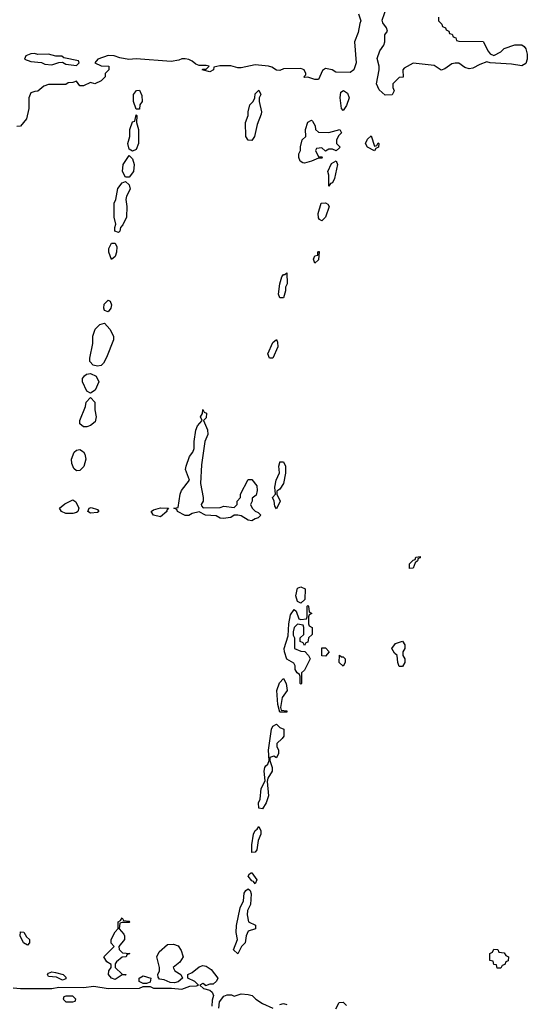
# Model space of a CAD drawing. Header units: inches. Extents: x 2701622 to 2964296, y 496201 to 720542.
# Tile 70 of 256: x 2742486 to 2745381, y 703620 to 709236. Entities that reach past the tile are written whole.
import ezdxf

# ---------------------------------------------------------------- set-up
doc = ezdxf.new("R2010")
doc.units = ezdxf.units.IN
doc.header["$MEASUREMENT"] = 0
doc.layers.add('C7740', color=7, linetype='Continuous')

msp = doc.modelspace()

# ---------------------------------------------------------------- linework, layer by layer
at = {"layer": 'C7740', "color": 4, "elevation": 12}
for points in [[(2744874, 709250), (2744874, 709230), (2744894, 709210), (2744898, 709198), (2744914, 709190), (2744918, 709178), (2744934, 709170), (2744938, 709158), (2744952.7, 709152.7), (2744958, 709138), (2744972.7, 709132.7), (2744978, 709118), (2744990, 709114), (2745130, 709112), (2745156.9, 709056.9), (2745170, 709042), (2745190, 709032), (2745230, 709052), (2745250, 709071.3), (2745310, 709092), (2745350, 709092), (2745363.6, 709083.6), (2745372, 709070), (2745379.8, 709039.8), (2745381, 709010), (2745373.4, 708986.6), (2745350, 708973.2), (2745290, 708982.7), (2745169.3, 708989.3), (2745150, 708995.3), (2745110, 708981.2), (2745070, 708959), (2745050, 708955.3), (2745024, 708964), (2744990, 708988.7), (2744970, 708988.7), (2744950, 708984), (2744910, 708955.3), (2744890, 708948), (2744850, 708974), (2744730, 708988.7), (2744679.6, 708960.4), (2744672, 708950), (2744672.7, 708907.3), (2744650, 708906), (2744614, 708870), (2744614, 708850), (2744622, 708830), (2744610, 708808), (2744570, 708806), (2744536.4, 708836.4), (2744521.2, 708870), (2744536, 708950), (2744536, 708970), (2744525.6, 709014.4), (2744540.9, 709059.1), (2744562, 709090), (2744568, 709110), (2744568, 709150), (2744584, 709170), (2744579, 709190), (2744557.2, 709217.2), (2744553.6, 709233.6), (2744579.3, 709310)], [(2744418, 709270), (2744432, 709230), (2744425.4, 709214.6), (2744416.9, 709163.1), (2744396, 709110), (2744406, 708990), (2744391.3, 708950), (2744370, 708935.3), (2744290, 708937.2), (2744268, 708950), (2744230, 708958), (2744213.4, 708946.6), (2744190, 708895.3), (2744170, 708894), (2744130, 708908), (2744110, 708906), (2744106, 708910), (2744118, 708922), (2744118, 708930), (2744108, 708950), (2744090, 708957.2), (2743990, 708955.3), (2743970, 708946), (2743950, 708948), (2743924.7, 708964.7), (2743906, 708970), (2743830, 708979.3), (2743750, 708962), (2743730, 708962), (2743690, 708972.3), (2743627.7, 708972.3), (2743594, 708966), (2743592, 708950), (2743570, 708938), (2743526, 708950), (2743530, 708954), (2743550, 708954), (2743566, 708970), (2743550, 708975.3), (2743510, 708975.3), (2743490, 708982), (2743470, 708999), (2743450, 709008.7), (2743430, 709013.2), (2743410, 709013.2), (2743394.4, 709005.6), (2743350, 708997.2), (2743150, 709012.3), (2743109.5, 709009.5), (2743058, 709018), (2743026, 709030), (2742990, 709032), (2742932, 709010), (2742914, 708990), (2742950, 708972), (2742994, 708970), (2742994, 708950), (2742974, 708930), (2742974, 708910), (2742950, 708888), (2742914, 708870), (2742890, 708878), (2742850, 708858), (2742830, 708858), (2742810, 708886), (2742790, 708878), (2742763.6, 708876.4), (2742750, 708866), (2742650, 708866), (2742623.6, 708856.4), (2742590, 708828), (2742572.7, 708827.3), (2742550, 708818), (2742538, 708790), (2742538, 708730), (2742526, 708670), (2742490, 708628), (2742470, 708626)], [(2742450, 703714.8), (2742490, 703711), (2742668.9, 703711.1), (2742710, 703718), (2742850, 703716), (2742910, 703722.8), (2742990, 703711), (2743170, 703711.3), (2743190, 703722), (2743230, 703722), (2743250, 703712), (2743351.3, 703711.3), (2743410, 703706), (2743456.4, 703723.6), (2743495.3, 703724.7), (2743506, 703730), (2743486, 703750), (2743446, 703770), (2743446, 703790), (2743470, 703802), (2743510, 703834), (2743530, 703842), (2743550, 703838), (2743578, 703818), (2743615.5, 703770), (2743607.9, 703752.1), (2743590, 703734), (2743570, 703735.3), (2743546, 703726), (2743546, 703730), (2743530, 703738), (2743514, 703730), (2743534, 703710), (2743570, 703701), (2743584.7, 703690), (2743590.7, 703670), (2743583.6, 703643.6), (2743582, 703610)], [(2743622, 703598), (2743625.4, 703634.6), (2743650, 703666), (2743670, 703674.9), (2743694.6, 703674.6), (2743710, 703666.8), (2743750, 703678.8), (2743790, 703676), (2743812, 703670), (2743832, 703650), (2743870, 703624.7), (2743930, 703598)], [(2744290, 703594), (2744308.9, 703631.1), (2744330, 703632), (2744350, 703614)], [(2743970, 703618), (2743990, 703624.7), (2744010, 703618)]]:
    msp.add_lwpolyline(points, dxfattribs=at)
for points in [[(2742570, 709044), (2742550, 709042), (2742522, 709030), (2742514, 709010), (2742550, 708998), (2742611.1, 708991.1), (2742630, 708982), (2742670, 708978), (2742710, 708992), (2742730, 708994), (2742750, 708982), (2742810, 708974), (2742826, 708990), (2742822, 709002), (2742738, 709018), (2742727.3, 709027.3), (2742691.6, 709028.4), (2742650, 709039.3), (2742590, 709037.2)], [(2743150, 708726), (2743135.3, 708770), (2743135.3, 708810), (2743152.7, 708832.7), (2743170, 708834), (2743183.6, 708803.6), (2743184.7, 708770), (2743172, 708750), (2743170, 708726)], [(2743810, 708546), (2743790, 708548), (2743775.3, 708570), (2743774, 708650), (2743789, 708690), (2743789.1, 708710.9), (2743799, 708750), (2743818, 708770), (2743828, 708790), (2743830, 708814), (2743850, 708834), (2743862, 708810), (2743851.3, 708790), (2743851.3, 708770), (2743864.7, 708710), (2743863.6, 708696.4), (2743841.4, 708638.6), (2743824.7, 708570)], [(2744330, 708718), (2744322, 708730), (2744314, 708790), (2744318, 708822), (2744332, 708832), (2744356, 708816), (2744364.7, 708790), (2744350, 708746)], [(2743130, 708486), (2743110, 708498), (2743102.7, 708530), (2743114, 708570), (2743115.3, 708610), (2743130, 708654), (2743142, 708658), (2743150, 708694), (2743154, 708690), (2743152, 708650), (2743164.7, 708610), (2743164, 708530), (2743150, 708495.3)], [(2744250, 708592), (2744312, 708610), (2744322, 708590), (2744305.4, 708574.6), (2744292, 708550), (2744292, 708530), (2744311.3, 708510), (2744310, 708506), (2744291.6, 708488.4), (2744270, 708498), (2744250, 708498), (2744230, 708486), (2744210, 708506), (2744178, 708502), (2744174, 708490), (2744190, 708454), (2744210, 708454), (2744214, 708450), (2744210, 708446), (2744190, 708446), (2744150, 708428.7), (2744110, 708418), (2744100.4, 708420.4), (2744086, 708430), (2744078, 708450), (2744078, 708470), (2744088, 708490), (2744088, 708510), (2744098, 708550), (2744118, 708570), (2744115.3, 708610), (2744130, 708652), (2744150, 708662), (2744156.9, 708656.9), (2744172, 708630), (2744174, 708610), (2744190, 708594)], [(2744510, 708514), (2744522, 708518), (2744530, 708534), (2744534, 708530), (2744531.6, 708508.4), (2744518, 708502), (2744510, 708488.7), (2744470, 708508.7), (2744458, 708530), (2744470, 708554), (2744490, 708574)], [(2743090, 708338), (2743073.2, 708370), (2743077.2, 708410), (2743110, 708462), (2743130, 708442), (2743138.8, 708410), (2743134.8, 708370), (2743110, 708338)], [(2744250, 708286), (2744248.7, 708350), (2744244, 708370), (2744264.7, 708415.3), (2744291.6, 708431.6), (2744298, 708410), (2744282, 708330), (2744270, 708306), (2744258, 708302)], [(2743050, 708022), (2743029, 708030), (2743029, 708050), (2743035.3, 708070), (2743025.2, 708110), (2743025.2, 708190), (2743034, 708210), (2743046.8, 708273.2), (2743070, 708304.7), (2743090, 708314), (2743110, 708294), (2743116, 708270), (2743096, 708230), (2743091, 708210), (2743097.3, 708170), (2743094.8, 708110), (2743074.4, 708065.6), (2743062, 708050), (2743058, 708030)], [(2744210, 708088.7), (2744196.4, 708096.4), (2744190, 708106), (2744188, 708130), (2744206, 708190), (2744230, 708192), (2744243.6, 708183.6), (2744251, 708170), (2744231, 708110)], [(2743010, 707868), (2742994, 707910), (2742994, 707930), (2743010, 707961), (2743030, 707962), (2743039.8, 707939.8), (2743038, 707910), (2743030, 707886)], [(2744170, 707848), (2744162, 707870), (2744168.7, 707890), (2744187.3, 707892.7), (2744187.3, 707907.3), (2744190, 707914), (2744194, 707914), (2744190, 707866)], [(2743990, 707648.7), (2743969.2, 707649.2), (2743962, 707670), (2743969, 707730), (2743982, 707770), (2743990, 707782), (2743998, 707782), (2744010, 707792), (2744011, 707730), (2744002, 707710), (2744002, 707690)], [(2742990, 707569), (2742970, 707578), (2742965.2, 707590), (2742967.2, 707612.8), (2742990, 707636), (2743002, 707630), (2743010.8, 707610), (2743006, 707590)], [(2742930, 707259), (2742906, 707266), (2742886.6, 707286.6), (2742885.6, 707305.6), (2742902.7, 707390), (2742902.7, 707430), (2742917.2, 707470), (2742943.2, 707496.8), (2742970, 707504.7), (2743001, 707470), (2743021, 707430), (2743021, 707410), (2742981, 707310), (2742963.5, 707276.5), (2742950, 707264)], [(2743910, 707306), (2743902, 707330), (2743930, 707394), (2743950, 707412), (2743956.9, 707396.9), (2743958, 707370), (2743930, 707306)], [(2742890, 707106), (2742870, 707118), (2742845.2, 707170), (2742845.2, 707190), (2742855.1, 707204.9), (2742866.6, 707213.4), (2742890, 707218.8), (2742922.5, 707202.5), (2742937.3, 707170), (2742916.8, 707123.2)], [(2742850, 706914), (2742829.2, 706930), (2742829.2, 706950), (2742861.2, 707030), (2742866.3, 707053.7), (2742890, 707082), (2742914, 707054), (2742914, 707010), (2742922.8, 706970), (2742916.8, 706943.2), (2742890, 706921.2), (2742870, 706914)], [(2743532.7, 706452.7), (2743630, 706454), (2743650, 706462), (2743710, 706454), (2743726, 706470), (2743726, 706490), (2743746, 706510), (2743746, 706530), (2743790, 706614), (2743810, 706614), (2743838, 706578), (2743841, 706550), (2743835.3, 706524.7), (2743812.7, 706507.3), (2743812, 706490), (2743802, 706470), (2743812, 706450), (2743830, 706432), (2743845.4, 706425.4), (2743862, 706410), (2743845.4, 706394.6), (2743830, 706389.3), (2743810, 706378), (2743790, 706380.9), (2743750, 706406.6), (2743730.8, 706409.2), (2743710, 706409.2), (2743690, 706397.2), (2743646, 706390), (2743630, 706392.7), (2743606.8, 706406.8), (2743546, 706410), (2743510, 706429), (2743470, 706419.3), (2743450, 706407.6), (2743430, 706407.3), (2743386, 706430), (2743382, 706442), (2743366, 706450), (2743390, 706454), (2743401.2, 706530), (2743409.4, 706550.6), (2743454, 706610), (2743432.7, 706670), (2743435.1, 706690), (2743455.5, 706744.5), (2743474, 706770), (2743481.2, 706790), (2743481.2, 706830), (2743490, 706894), (2743500.2, 706919.8), (2743526, 706950), (2743518, 706970), (2743528.7, 706990), (2743530, 707012), (2743538, 706998), (2743551.1, 706991.1), (2743550, 706966), (2743534, 706950), (2743556.8, 706896.8), (2743558.8, 706870), (2743542.8, 706830), (2743522.5, 706697.5), (2743518, 706590), (2743532, 706510), (2743532, 706490), (2743522, 706470), (2743523.6, 706463.6)], [(2742810, 706662), (2742796, 706676), (2742784.1, 706704.1), (2742780.9, 706730), (2742797.2, 706770), (2742810, 706780.7), (2742830, 706784), (2742850, 706771.3), (2742858.4, 706758.4), (2742863.8, 706730), (2742852.4, 706687.6), (2742830, 706664)], [(2743950, 706446), (2743940.4, 706460.4), (2743938, 706490), (2743928.7, 706510), (2743946, 706530), (2743942, 706570), (2743948.7, 706610), (2743968.4, 706651.6), (2743964, 706690), (2743968.9, 706711.1), (2743970, 706714), (2743990, 706714), (2744002, 706690), (2744002, 706650), (2743991, 706590), (2743970, 706558), (2743952.7, 706547.3), (2743952, 706530), (2743970.8, 706490)], [(2742750, 706418.7), (2742724, 706430), (2742714, 706450), (2742744.5, 706475.5), (2742790, 706498), (2742806.8, 706486.8), (2742824, 706450), (2742818.8, 706430), (2742810, 706425.6), (2742790, 706419.7)], [(2742890, 706420.9), (2742874, 706430), (2742882, 706450), (2742893.7, 706453.7), (2742930, 706442), (2742938, 706430), (2742930, 706425.2)], [(2743290, 706400.9), (2743248.7, 706410), (2743235.3, 706430), (2743250, 706441), (2743290, 706451.3), (2743334, 706450), (2743323.6, 706436.4), (2743324.7, 706430)], [(2744710, 706106), (2744710, 706132), (2744730, 706154), (2744742, 706158), (2744746, 706170), (2744770, 706174), (2744770, 706166), (2744758, 706162), (2744754, 706150), (2744742, 706138), (2744730, 706108)], [(2744090, 705908), (2744070, 705918), (2744060.9, 705950), (2744070, 705994), (2744090, 706002), (2744114, 705990), (2744112, 705928)], [(2744110, 705666), (2744102, 705682), (2744086, 705690), (2744086, 705710), (2744106, 705730), (2744106, 705770), (2744102, 705782), (2744070, 705788), (2744052, 705770), (2744045.4, 705745.4), (2744045.4, 705725.4), (2744054, 705710), (2744054, 705650), (2744090, 705634), (2744112.7, 705632.7), (2744134, 705610), (2744142, 705590), (2744110, 705526), (2744094, 705510), (2744094, 705450), (2744090, 705446), (2744086, 705450), (2744086, 705490), (2744082, 705502), (2744068, 705510), (2744058, 705530), (2744058, 705550), (2744050, 705566), (2744010, 705588), (2743996, 705630), (2743995.1, 705650), (2744018, 705722), (2744020.9, 705790), (2744030, 705842), (2744051.3, 705871.3), (2744062, 705862), (2744078, 705818), (2744090, 705814), (2744122, 705818), (2744126, 705830), (2744126, 705890), (2744130, 705894), (2744134, 705890), (2744138, 705858), (2744152, 705850), (2744138, 705842), (2744134, 705830), (2744134, 705790), (2744138, 705778), (2744154, 705770), (2744154, 705730), (2744134, 705710), (2744130, 705686), (2744118, 705682)], [(2744230, 705606), (2744208.4, 705608.4), (2744210, 705654), (2744230, 705654), (2744252, 705630)], [(2744650, 705546), (2744642, 705570), (2744638, 705610), (2744623.1, 705623.1), (2744608.7, 705648.7), (2744630, 705678), (2744670, 705691.3), (2744682, 705670), (2744682, 705650), (2744672, 705630), (2744672, 705610), (2744682, 705590), (2744682, 705570), (2744670, 705546)], [(2744322, 705602), (2744330, 705602), (2744342, 705590), (2744342, 705570), (2744330, 705548), (2744308.9, 705568.9), (2744310, 705612)], [(2743970, 705286), (2743958, 705330), (2743952.3, 705410), (2743967.3, 705452.7), (2743990, 705478), (2744006.8, 705450), (2744012, 705410), (2743982.8, 705370), (2743972.7, 705312.7), (2743978, 705298), (2744010, 705294), (2744010, 705286)], [(2743950, 705026), (2743935.3, 705035.3), (2743912.7, 705027.3), (2743912, 705010), (2743926, 704970), (2743926, 704950), (2743902, 704910), (2743898, 704890), (2743904.7, 704810), (2743892, 704770), (2743870, 704735.3), (2743850, 704738), (2743847.3, 704770), (2743857.2, 704790), (2743863.7, 704850), (2743885.2, 704894.8), (2743879.5, 704950), (2743884.5, 704970), (2743890, 704981), (2743902, 704990), (2743909, 705010), (2743905.1, 705070), (2743922.9, 705190), (2743930, 705206), (2743950, 705218), (2743970, 705198), (2743992, 705190), (2743992, 705150), (2743983.6, 705136.4), (2743952.7, 705107.3), (2743952, 705090), (2743962, 705070), (2743962, 705050)], [(2743810, 704486), (2743809.4, 704530), (2743819.3, 704590), (2743830, 704611), (2743841.2, 704618.8), (2743850, 704634), (2743861, 704610), (2743861, 704590), (2743846.4, 704553.6), (2743838.8, 704501.2), (2743830, 704488)], [(2743830, 704308), (2743820.4, 704320.4), (2743810, 704324), (2743789.4, 704350), (2743796.4, 704363.6), (2743806, 704370), (2743810.7, 704370.7), (2743838, 704330)], [(2743730, 703908), (2743705.2, 703930), (2743729.3, 703990), (2743720.9, 704030), (2743722, 704070), (2743742.7, 704170), (2743762.7, 704210), (2743765.6, 704254.4), (2743775.3, 704270), (2743790, 704278.8), (2743801, 704270), (2743806.8, 704250), (2743802, 704190), (2743784.5, 704155.5), (2743782.8, 704130), (2743791.3, 704091.3), (2743830.7, 704070.7), (2743831, 704050), (2743790, 704038), (2743778, 704010), (2743772, 703970), (2743752, 703950)], [(2743090, 703786), (2743070, 703788), (2743030, 703761.2), (2743009.4, 703769.4), (2742993.2, 703790), (2742994, 703810), (2743008, 703830), (2743007.3, 703847.3), (2742983.1, 703863.1), (2742966, 703890), (2743026, 703950), (2743008.7, 703968.7), (2743008.7, 703990), (2743030, 704034), (2743047.3, 704052.7), (2743048, 704090), (2743062, 704098), (2743070, 704114), (2743078, 704098), (2743110, 704094), (2743114, 704090), (2743110, 704086), (2743070, 704086), (2743058, 704082), (2743054, 704050), (2743079.8, 704019.8), (2743084.7, 704010), (2743084.7, 703990), (2743052, 703950), (2743052.7, 703932.7), (2743072.7, 703912.7), (2743114, 703910), (2743098, 703902), (2743094, 703890), (2743070, 703888), (2743038, 703862), (2743031.3, 703850), (2743031.3, 703830), (2743070, 703791), (2743094, 703790)], [(2742530, 703958), (2742508, 703970), (2742488.7, 704010), (2742490, 704034), (2742510, 704032), (2742524.7, 704004.7), (2742542, 703990), (2742542, 703970)], [(2743370, 703742), (2743344.7, 703744.7), (2743310, 703759), (2743284, 703764), (2743275.3, 703775.3), (2743274, 703790), (2743284, 703810), (2743284, 703830), (2743268.9, 703891.1), (2743281.2, 703918.8), (2743330, 703962), (2743363.6, 703963.6), (2743390, 703954), (2743406.8, 703926.8), (2743416.9, 703896.9), (2743418, 703890), (2743399.9, 703860.1), (2743362, 703830), (2743371.3, 703810), (2743404.7, 703790), (2743414, 703770), (2743390, 703748)], [(2745210, 703826), (2745206, 703846), (2745190, 703848), (2745186, 703866), (2745168, 703870), (2745168, 703910), (2745182, 703918), (2745190, 703934), (2745212.7, 703932.7), (2745218, 703918), (2745250, 703914), (2745258, 703898), (2745274, 703890), (2745272.7, 703867.3), (2745258, 703862), (2745252.7, 703847.3), (2745238, 703842), (2745230, 703826)], [(2742730, 703758), (2742695.3, 703775.3), (2742650, 703778), (2742644, 703790), (2742650, 703798), (2742670, 703804.7), (2742690, 703801), (2742734, 703790), (2742750, 703774), (2742750, 703766)], [(2743190, 703738), (2743168, 703750), (2743168, 703770), (2743190, 703782), (2743234, 703770), (2743230, 703746), (2743210, 703738)], [(2742790, 703666), (2742750, 703666), (2742738, 703662), (2742734, 703650), (2742750, 703634), (2742790, 703634), (2742802, 703638), (2742806, 703650)]]:
    msp.add_lwpolyline(points, close=True, dxfattribs=at)

doc.saveas('drawing.dxf')
